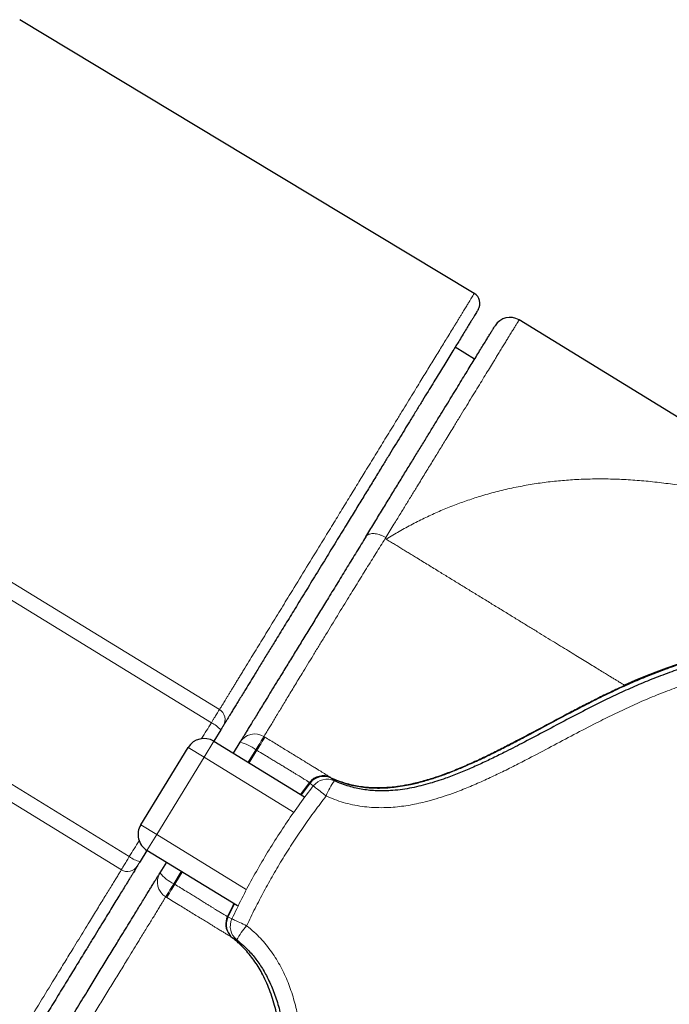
# Model space of a CAD drawing. Header units: millimetres. Extents: x 8 to 778, y 12 to 1829.
# Tile 161 of 256: x 116 to 144, y 1059 to 1101. Entities that reach past the tile are written whole.
import ezdxf

# ---------------------------------------------------------------- set-up
doc = ezdxf.new("R2010")
doc.units = ezdxf.units.MM

msp = doc.modelspace()

# ---------------------------------------------------------------- linework, layer by layer
at = {"color": 7, "linetype": 'Continuous', "lineweight": 30}
for p, q in [((151.682, 1079.695), (137.384, 1088.457)), ((135.472, 1086.773), (134.637, 1087.285)), ((124.574, 1070.864), (124.276, 1070.379)), ((124.276, 1070.379), (128.166, 1067.995)), ((125.4, 1070.337), (125.112, 1069.867)), ((121.142, 1066.795), (123.176, 1070.115)), ((129.294, 1068.825), (129.294, 1068.825)), ((128.398, 1068.585), (128.021, 1068.085)), ((128.388, 1068.604), (128.388, 1068.604)), ((121.406, 1065.695), (121.109, 1065.211)), ((125.296, 1063.311), (121.406, 1065.695)), ((122.241, 1065.183), (121.964, 1064.729)), ((125.15, 1063.4), (124.876, 1062.837)), ((124.864, 1062.853), (124.864, 1062.853))]:
    msp.add_line(p, q, dxfattribs=at)
at = {"color": 8, "linetype": 'Continuous', "lineweight": 0}
for p, q in [((141.923, 1072.758), (141.912, 1072.781)), ((123.858, 1069.697), (124.276, 1070.379)), ((126.472, 1070.554), (126.429, 1070.58)), ((123.858, 1069.697), (123.176, 1070.115)), ((126.083, 1070.016), (125.752, 1069.475)), ((125.796, 1069.448), (126.127, 1069.989)), ((126.127, 1069.989), (126.083, 1070.016)), ((123.858, 1069.697), (121.824, 1066.377)), ((127.701, 1067.342), (123.858, 1069.697)), ((129.288, 1068.812), (129.294, 1068.825)), ((128.388, 1068.604), (128.404, 1068.592)), ((128.55, 1068.461), (128.398, 1068.585)), ((121.824, 1066.377), (121.142, 1066.795)), ((121.406, 1065.695), (121.824, 1066.377)), ((121.824, 1066.377), (125.666, 1064.022)), ((122.881, 1064.791), (122.559, 1064.266)), ((122.603, 1064.239), (122.925, 1064.764)), ((122.603, 1064.239), (122.559, 1064.266)), ((122.258, 1063.675), (122.214, 1063.702)), ((124.836, 1062.786), (124.864, 1062.853)), ((124.864, 1062.853), (124.88, 1062.846)), ((124.876, 1062.837), (125.055, 1062.758))]:
    msp.add_line(p, q, dxfattribs=at)
at = {"color": 7, "linetype": 'Continuous', "lineweight": 30, "flags": 128}
for points in [[(135.463, 1089.599), (125.716, 1095.464), (115.943, 1101.345)], [(128.388, 1068.604), (128.072, 1068.191), (128.001, 1068.097)], [(125.132, 1063.411), (125.088, 1063.322), (124.864, 1062.853)]]:
    msp.add_lwpolyline(points, dxfattribs=at)
at = {"color": 8, "linetype": 'Continuous', "lineweight": 0, "flags": 128}
for points in [[(124.521, 1071.737), (116.989, 1076.347), (111.172, 1079.908), (105.355, 1083.468)], [(124.173, 1071.176), (115.284, 1076.616), (111.04, 1079.213), (105.004, 1082.907)], [(101.506, 1077.206), (110.97, 1071.383), (115.242, 1068.754), (120.65, 1065.427)], [(101.164, 1076.639), (109.31, 1071.628), (115.119, 1068.054), (120.307, 1064.862)], [(126.083, 1070.016), (126.126, 1070.087), (126.169, 1070.156), (126.209, 1070.222), (126.247, 1070.284), (126.283, 1070.343), (126.316, 1070.396), (126.345, 1070.444), (126.37, 1070.486), (126.392, 1070.52), (126.409, 1070.548), (126.421, 1070.568), (126.429, 1070.58)], [(126.472, 1070.554), (126.465, 1070.541), (126.452, 1070.521), (126.436, 1070.494), (126.414, 1070.459), (126.389, 1070.417), (126.36, 1070.369), (126.327, 1070.316), (126.291, 1070.257), (126.253, 1070.195), (126.213, 1070.129), (126.171, 1070.06), (126.127, 1069.989)], [(129.456, 1068.682), (129.391, 1068.735), (129.345, 1068.772), (129.304, 1068.805)], [(128.55, 1068.461), (128.555, 1068.458), (128.567, 1068.448), (128.587, 1068.433), (128.614, 1068.412), (128.648, 1068.385), (128.689, 1068.353), (128.735, 1068.317), (128.787, 1068.277), (128.844, 1068.233), (128.905, 1068.185), (128.968, 1068.136), (129.035, 1068.084), (129.102, 1068.032)], [(122.559, 1064.266), (122.516, 1064.195), (122.474, 1064.127), (122.433, 1064.061), (122.395, 1063.998), (122.359, 1063.939), (122.327, 1063.886), (122.297, 1063.838), (122.272, 1063.797), (122.25, 1063.762), (122.234, 1063.734), (122.221, 1063.714), (122.214, 1063.702)], [(122.258, 1063.675), (122.265, 1063.687), (122.277, 1063.707), (122.294, 1063.735), (122.316, 1063.77), (122.341, 1063.811), (122.371, 1063.859), (122.403, 1063.912), (122.439, 1063.971), (122.478, 1064.034), (122.518, 1064.1), (122.56, 1064.168), (122.603, 1064.239)], [(125.688, 1062.461), (125.61, 1062.497), (125.535, 1062.533), (125.462, 1062.567), (125.392, 1062.599), (125.327, 1062.63), (125.267, 1062.658), (125.214, 1062.683), (125.167, 1062.705), (125.128, 1062.723), (125.097, 1062.738), (125.074, 1062.749), (125.06, 1062.755), (125.055, 1062.758)], [(125.091, 1061.93), (125.161, 1061.899), (125.215, 1061.874), (125.27, 1061.85)]]:
    msp.add_lwpolyline(points, dxfattribs=at)
at = {"color": 7, "linetype": 'Continuous', "lineweight": 30}
for centre, radius, start, end in [((135.206, 1089.171), 0.5, 328.5, 58.983), ((136.992, 1087.818), 0.75, 58.5042, 148.5), ((152.257, 1050.022), 25, 335.3851, 114.4442), ((123.858, 1069.697), 0.8, 58.5, 148.5), ((128.98, 1068.144), 0.75, 65.2344, 142.099), ((128.99, 1068.124), 0.75, 65.2523, 142.0776), ((121.824, 1066.377), 0.8, 148.5, 238.5), ((125.543, 1062.535), 0.75, 154.901, 216.9949), ((125.555, 1062.519), 0.75, 154.9221, 231.7633)]:
    msp.add_arc(centre, radius, start, end, dxfattribs=at)
at = {"color": 8, "linetype": 'Continuous', "lineweight": 0}
for centre, radius, start, end in [((124.263, 1071.311), 0.498, 328.6799, 58.8058), ((123.604, 1070.029), 1.28, 40.7238, 63.5919), ((126.036, 1069.944), 0.747, 58.3206, 148.3014), ((125.014, 1068.626), 1.754, 52.4412, 77.2816), ((128.98, 1068.144), 0.75, 65.2341, 142.099), ((128.99, 1068.124), 0.75, 65.2543, 142.0783), ((129.142, 1068.001), 0.75, 65.2649, 142.1288), ((131.746, 1067.013), 2.834, 143.9157, 158.9227), ((121.416, 1066.46), 1.286, 233.4303, 256.1905), ((120.57, 1065.285), 0.498, 238.1229, 328.3173), ((122.602, 1064.341), 0.747, 148.6946, 238.6919), ((123.313, 1065.85), 1.755, 219.7207, 244.5581), ((125.555, 1062.519), 0.75, 154.9215, 231.7614), ((125.734, 1062.439), 0.75, 154.8711, 231.7404), ((127.796, 1060.568), 2.834, 138.0825, 153.09)]:
    msp.add_arc(centre, radius, start, end, dxfattribs=at)
for start_param, end_param in [(1.458436, 1.485251), (1.655869, 1.682613)]:
    msp.add_ellipse((122.411, 1068.292), major_axis=(15.748, 25.697), ratio=0.000149, start_param=start_param, end_param=end_param, dxfattribs=at)
for points, knots in [([(124.521, 1071.737), (124.527, 1071.747), (124.54, 1071.768), (124.568, 1071.814), (124.604, 1071.873), (124.648, 1071.946), (124.701, 1072.033), (124.759, 1072.128), (124.823, 1072.232), (124.89, 1072.342), (124.963, 1072.461), (125.041, 1072.588), (125.123, 1072.724), (125.211, 1072.867), (125.302, 1073.017), (125.4, 1073.176), (125.503, 1073.344), (125.647, 1073.58), (125.826, 1073.871), (126.039, 1074.219), (126.248, 1074.56), (126.461, 1074.908), (126.751, 1075.382), (127.122, 1075.987), (127.625, 1076.808), (128.183, 1077.719), (128.737, 1078.623), (129.22, 1079.412), (129.566, 1079.976), (129.829, 1080.406), (130.09, 1080.832), (130.41, 1081.354), (130.734, 1081.881), (131, 1082.315), (131.212, 1082.663), (131.421, 1083.003), (131.631, 1083.346), (131.842, 1083.69), (132.067, 1084.056), (132.298, 1084.435), (132.536, 1084.823), (132.766, 1085.198), (132.977, 1085.542), (133.17, 1085.857), (133.346, 1086.145), (133.517, 1086.422), (133.686, 1086.699), (133.854, 1086.972), (134.019, 1087.242), (134.175, 1087.498), (134.332, 1087.754), (134.487, 1088.006), (134.617, 1088.219), (134.72, 1088.386), (134.799, 1088.515), (134.874, 1088.637), (134.962, 1088.782), (135.06, 1088.941), (135.161, 1089.106), (135.247, 1089.247), (135.319, 1089.363), (135.375, 1089.456), (135.418, 1089.526), (135.447, 1089.573), (135.462, 1089.597), (135.462, 1089.597), (135.462, 1089.598)], [0, 0, 0, 0, 0.007016, 0.014038, 0.021054, 0.028284, 0.035521, 0.042752, 0.049407, 0.056063, 0.062774, 0.069486, 0.076341, 0.083195, 0.090085, 0.096975, 0.104402, 0.11183, 0.126727, 0.13976, 0.152795, 0.16587, 0.178945, 0.205448, 0.231966, 0.267522, 0.303078, 0.329226, 0.35323, 0.365242, 0.377253, 0.40138, 0.425539, 0.439886, 0.454234, 0.468609, 0.482984, 0.498517, 0.514059, 0.532674, 0.551289, 0.569963, 0.588638, 0.604586, 0.620534, 0.636519, 0.652505, 0.670187, 0.687868, 0.705601, 0.723334, 0.744086, 0.764858, 0.77714, 0.789422, 0.801721, 0.81402, 0.835887, 0.857754, 0.879719, 0.901684, 0.922847, 0.94401, 0.965261, 0.986512, 1, 1, 1, 1]), ([(131.661, 1079.119), (131.779, 1079.311), (131.986, 1079.649), (132.274, 1080.118), (132.529, 1080.535), (132.779, 1080.943), (133.053, 1081.389), (133.346, 1081.869), (133.658, 1082.377), (133.96, 1082.87), (134.214, 1083.284), (134.423, 1083.626), (134.621, 1083.949), (134.841, 1084.308), (135.079, 1084.696), (135.306, 1085.066), (135.523, 1085.422), (135.731, 1085.76), (135.928, 1086.081), (136.113, 1086.383), (136.267, 1086.636), (136.395, 1086.844), (136.508, 1087.027), (136.621, 1087.212), (136.733, 1087.395), (136.837, 1087.564), (136.922, 1087.704), (136.993, 1087.819), (137.051, 1087.914), (137.104, 1088.001), (137.153, 1088.081), (137.198, 1088.153), (137.238, 1088.219), (137.273, 1088.276), (137.308, 1088.333), (137.34, 1088.385), (137.365, 1088.427), (137.38, 1088.45), (137.385, 1088.459), (137.384, 1088.457), (137.384, 1088.457)], [0, 0, 0, 0, 0.0338171, 0.0593186, 0.0848202, 0.1103855, 0.1359509, 0.1703189, 0.204687, 0.2392093, 0.2737315, 0.2949594, 0.3161963, 0.348321, 0.3804457, 0.4126984, 0.4449512, 0.4775963, 0.5102414, 0.5430186, 0.5757958, 0.5978358, 0.619886, 0.6469992, 0.6741124, 0.7013021, 0.7284919, 0.7479238, 0.7673557, 0.7868155, 0.8062753, 0.8260709, 0.8458665, 0.8656915, 0.8855164, 0.9140603, 0.9426042, 0.9712369, 0.9998697, 1, 1, 1, 1]), ([(131.68, 1079.051), (131.867, 1079.164), (132.24, 1079.39), (132.806, 1079.7), (133.377, 1079.986), (133.953, 1080.248), (134.533, 1080.486), (135.116, 1080.7), (135.735, 1080.902), (136.389, 1081.086), (137.079, 1081.25), (137.771, 1081.384), (138.464, 1081.488), (139.159, 1081.565), (139.883, 1081.617), (140.632, 1081.641), (141.403, 1081.635), (142.167, 1081.6), (142.93, 1081.538), (143.691, 1081.45), (144.495, 1081.33), (145.341, 1081.176), (146.228, 1080.982), (147.11, 1080.762), (147.693, 1080.594), (147.985, 1080.509)], [0, 0, 0, 0, 0.036004, 0.072009, 0.108012, 0.144013, 0.180016, 0.216021, 0.252027, 0.294027, 0.336027, 0.378034, 0.420044, 0.46202, 0.504095, 0.551176, 0.597657, 0.643724, 0.689884, 0.736096, 0.78227, 0.8367, 0.891136, 0.945568, 1, 1, 1, 1]), ([(131.661, 1079.119), (131.661, 1079.119), (131.625, 1079.141), (131.55, 1079.182), (131.437, 1079.23), (131.322, 1079.266), (131.212, 1079.287), (131.108, 1079.294), (131.013, 1079.285), (130.93, 1079.261), (130.874, 1079.229), (130.831, 1079.193), (130.813, 1079.167), (130.802, 1079.152)], [0, 0, 0, 0, 0.001202, 0.107046, 0.215959, 0.321803, 0.430716, 0.53656, 0.645473, 0.751317, 0.860231, 0.914253, 1, 1, 1, 1]), ([(131.635, 1079.079), (131.502, 1078.867), (131.236, 1078.444), (130.833, 1077.794), (130.428, 1077.138), (129.99, 1076.428), (129.522, 1075.666), (129.11, 1074.993), (128.784, 1074.459), (128.541, 1074.062), (128.302, 1073.67), (128.089, 1073.321), (127.903, 1073.016), (127.742, 1072.751), (127.585, 1072.491), (127.431, 1072.239), (127.283, 1071.994), (127.141, 1071.759), (127.005, 1071.536), (126.878, 1071.325), (126.779, 1071.162), (126.707, 1071.041), (126.655, 1070.957), (126.608, 1070.879), (126.566, 1070.808), (126.528, 1070.745), (126.489, 1070.681), (126.453, 1070.621), (126.437, 1070.594), (126.429, 1070.58)], [0, 0, 0, 0, 0.06586, 0.131757, 0.197714, 0.263677, 0.344551, 0.425428, 0.465904, 0.506379, 0.546913, 0.587446, 0.616296, 0.645145, 0.674243, 0.703349, 0.732441, 0.76202, 0.791595, 0.821388, 0.852849, 0.868678, 0.884507, 0.900678, 0.916849, 0.933158, 0.949468, 0.974734, 1, 1, 1, 1]), ([(131.661, 1079.119), (131.657, 1079.112), (131.648, 1079.099), (131.639, 1079.086), (131.635, 1079.079)], [0, 0, 0, 0, 0.4999999, 1, 1, 1, 1]), ([(131.68, 1079.051), (131.673, 1079.056), (131.657, 1079.065), (131.642, 1079.074), (131.635, 1079.079)], [0, 0, 0, 0, 0.4959546, 1, 1, 1, 1]), ([(131.68, 1079.051), (131.739, 1079.015), (131.86, 1078.941), (132.039, 1078.831), (132.22, 1078.72), (132.4, 1078.61), (132.579, 1078.5), (132.758, 1078.39), (133.042, 1078.217), (133.428, 1077.98), (133.896, 1077.693), (134.343, 1077.419), (134.767, 1077.159), (135.185, 1076.903), (135.615, 1076.64), (136.054, 1076.371), (136.501, 1076.097), (136.936, 1075.83), (137.358, 1075.571), (137.767, 1075.321), (138.162, 1075.079), (138.541, 1074.846), (138.905, 1074.623), (139.253, 1074.411), (139.583, 1074.208), (139.894, 1074.017), (140.187, 1073.838), (140.459, 1073.671), (140.711, 1073.517), (140.94, 1073.376), (141.139, 1073.254), (141.31, 1073.15), (141.456, 1073.061), (141.581, 1072.984), (141.686, 1072.919), (141.774, 1072.866), (141.842, 1072.824), (141.877, 1072.802), (141.893, 1072.792), (141.9, 1072.788), (141.906, 1072.785), (141.909, 1072.783), (141.911, 1072.781), (141.912, 1072.781), (141.912, 1072.781)], [0, 0, 0, 0, 0.0110032, 0.0224478, 0.0335808, 0.0448048, 0.0560013, 0.0672024, 0.0784053, 0.1092042, 0.1400039, 0.1675041, 0.1950039, 0.2225039, 0.2500045, 0.2812535, 0.3125026, 0.3437534, 0.3750039, 0.4062525, 0.4375013, 0.468751, 0.500001, 0.5312513, 0.5625015, 0.5937503, 0.6249986, 0.6562492, 0.6875002, 0.7187494, 0.7499979, 0.7779978, 0.8059977, 0.8339979, 0.8619985, 0.8899984, 0.9207968, 0.9515948, 0.9596654, 0.9677577, 0.9757734, 0.9838514, 0.9922586, 1, 1, 1, 1]), ([(125.688, 1062.461), (125.797, 1062.371), (126.003, 1062.201), (126.281, 1061.924), (126.53, 1061.64), (126.759, 1061.339), (126.969, 1061.024), (127.155, 1060.698), (127.32, 1060.365), (127.466, 1060.025), (127.595, 1059.677), (127.707, 1059.322), (127.805, 1058.96), (127.898, 1058.552), (127.982, 1058.097), (128.054, 1057.595), (128.109, 1057.09), (128.153, 1056.527), (128.185, 1055.904), (128.202, 1055.223), (128.208, 1054.406), (128.199, 1053.452), (128.18, 1052.362), (128.165, 1051.362), (128.163, 1050.453), (128.174, 1049.634), (128.203, 1048.816), (128.252, 1048.063), (128.319, 1047.377), (128.398, 1046.734), (128.498, 1046.07), (128.622, 1045.388), (128.764, 1044.709), (128.927, 1044.032), (129.111, 1043.357), (129.315, 1042.684), (129.539, 1042.018), (129.775, 1041.377), (130.021, 1040.761), (130.258, 1040.213), (130.487, 1039.716), (130.733, 1039.208), (131.022, 1038.65), (131.357, 1038.044), (131.71, 1037.447), (132.093, 1036.841), (132.508, 1036.226), (132.956, 1035.605), (133.424, 1034.999), (133.885, 1034.439), (134.335, 1033.923), (134.796, 1033.424), (135.296, 1032.912), (135.838, 1032.391), (136.395, 1031.888), (136.949, 1031.418), (137.497, 1030.98), (138.038, 1030.573), (138.592, 1030.179), (139.16, 1029.8), (139.74, 1029.435), (140.282, 1029.116), (140.783, 1028.838), (141.235, 1028.599), (141.686, 1028.373), (142.188, 1028.134), (142.747, 1027.885), (143.365, 1027.629), (143.993, 1027.39), (144.63, 1027.167), (145.275, 1026.962), (145.997, 1026.754), (146.797, 1026.552), (147.594, 1026.382), (148.313, 1026.253), (148.945, 1026.157), (149.572, 1026.078), (150.217, 1026.014), (150.886, 1025.966), (151.579, 1025.937), (152.272, 1025.927), (152.968, 1025.938), (153.667, 1025.968), (154.368, 1026.02), (155.067, 1026.092), (155.744, 1026.181), (156.4, 1026.287), (156.985, 1026.397), (157.522, 1026.511), (158.064, 1026.639), (158.658, 1026.794), (159.302, 1026.981), (159.943, 1027.187), (160.581, 1027.412), (161.215, 1027.655), (161.91, 1027.945), (162.663, 1028.289), (163.393, 1028.655), (164.037, 1029.005), (164.626, 1029.346), (165.234, 1029.722), (165.857, 1030.134), (166.468, 1030.566), (167.065, 1031.016), (167.65, 1031.487), (168.223, 1031.978), (168.783, 1032.49), (169.327, 1033.019), (169.826, 1033.536), (170.283, 1034.038), (170.723, 1034.547), (171.171, 1035.096), (171.623, 1035.687), (172.057, 1036.291), (172.472, 1036.908), (172.869, 1037.541), (173.248, 1038.189), (173.608, 1038.853), (173.947, 1039.528), (174.247, 1040.177), (174.513, 1040.798), (174.775, 1041.46), (175.043, 1042.203), (175.309, 1043.03), (175.546, 1043.867), (175.723, 1044.593), (175.854, 1045.202), (175.961, 1045.756), (176.065, 1046.376), (176.159, 1047.063), (176.234, 1047.751), (176.291, 1048.466), (176.328, 1049.207), (176.341, 1049.973), (176.33, 1050.739), (176.297, 1051.463), (176.245, 1052.146), (176.176, 1052.823), (176.082, 1053.532), (175.961, 1054.274), (175.816, 1055.011), (175.654, 1055.719), (175.478, 1056.399), (175.289, 1057.049), (175.081, 1057.696), (174.854, 1058.34), (174.608, 1058.98), (174.365, 1059.561), (174.131, 1060.084), (173.894, 1060.584), (173.63, 1061.11), (173.323, 1061.681), (172.991, 1062.264), (172.629, 1062.856), (172.251, 1063.437), (171.854, 1064.009), (171.439, 1064.573), (171.006, 1065.126), (170.557, 1065.667), (170.106, 1066.18), (169.653, 1066.665), (169.235, 1067.09), (168.842, 1067.472), (168.429, 1067.856), (167.958, 1068.273), (167.426, 1068.717), (166.882, 1069.145), (166.306, 1069.572), (165.697, 1069.996), (165.055, 1070.413), (164.4, 1070.81), (163.768, 1071.165), (163.161, 1071.484), (162.589, 1071.765), (162.015, 1072.028), (161.419, 1072.283), (160.795, 1072.53), (160.143, 1072.766), (159.485, 1072.984), (158.818, 1073.183), (158.142, 1073.364), (157.458, 1073.526), (156.769, 1073.668), (156.097, 1073.786), (155.44, 1073.882), (154.806, 1073.958), (154.178, 1074.017), (153.531, 1074.06), (152.861, 1074.086), (152.167, 1074.094), (151.474, 1074.081), (150.778, 1074.049), (150.081, 1073.996), (149.382, 1073.922), (148.685, 1073.828), (148.011, 1073.717), (147.359, 1073.59), (146.679, 1073.439), (145.952, 1073.255), (145.18, 1073.032), (144.416, 1072.783), (143.659, 1072.508), (142.91, 1072.206), (142.169, 1071.878), (141.437, 1071.532), (140.626, 1071.127), (139.738, 1070.665), (138.769, 1070.151), (137.924, 1069.705), (137.2, 1069.332), (136.599, 1069.031), (135.991, 1068.744), (135.376, 1068.472), (134.809, 1068.243), (134.291, 1068.056), (133.824, 1067.905), (133.388, 1067.785), (132.987, 1067.693), (132.62, 1067.624), (132.251, 1067.572), (131.867, 1067.536), (131.467, 1067.524), (131.054, 1067.537), (130.643, 1067.579), (130.235, 1067.649), (129.842, 1067.749), (129.462, 1067.875), (129.222, 1067.98), (129.102, 1068.032)], [0, 0, 0, 0, 0.002806, 0.005303, 0.007807, 0.010316, 0.012822, 0.01532, 0.017765, 0.020213, 0.022659, 0.025138, 0.027618, 0.030097, 0.033451, 0.036808, 0.040165, 0.043521, 0.048029, 0.052538, 0.057047, 0.064261, 0.071476, 0.078691, 0.084108, 0.089527, 0.094943, 0.100358, 0.104495, 0.108632, 0.113219, 0.117808, 0.122398, 0.126985, 0.131633, 0.136284, 0.140934, 0.145582, 0.149845, 0.154107, 0.157416, 0.160724, 0.165306, 0.169891, 0.174475, 0.179057, 0.184123, 0.189191, 0.194259, 0.199325, 0.203587, 0.207848, 0.212817, 0.217787, 0.222758, 0.227726, 0.232205, 0.236685, 0.241164, 0.245698, 0.250232, 0.254766, 0.258186, 0.261607, 0.264908, 0.268209, 0.272635, 0.277062, 0.281489, 0.285968, 0.290449, 0.294929, 0.300877, 0.306824, 0.3111, 0.315376, 0.319512, 0.323649, 0.328236, 0.332825, 0.337414, 0.342, 0.346648, 0.351298, 0.355948, 0.360596, 0.364858, 0.36912, 0.37243, 0.375739, 0.380177, 0.384616, 0.389054, 0.393546, 0.398039, 0.402531, 0.408495, 0.414459, 0.418747, 0.423035, 0.427978, 0.432924, 0.437872, 0.442819, 0.447762, 0.452781, 0.457802, 0.462823, 0.467842, 0.472064, 0.476285, 0.481203, 0.486125, 0.491047, 0.495969, 0.500887, 0.505881, 0.510877, 0.515874, 0.520868, 0.52507, 0.529271, 0.535011, 0.540752, 0.54651, 0.552268, 0.555577, 0.558886, 0.563469, 0.568054, 0.572639, 0.577222, 0.582288, 0.587357, 0.592426, 0.597493, 0.601755, 0.606018, 0.610987, 0.615959, 0.620931, 0.6259, 0.630381, 0.634862, 0.639342, 0.643877, 0.648413, 0.652948, 0.656369, 0.659791, 0.663928, 0.668065, 0.672652, 0.677242, 0.681831, 0.686418, 0.691066, 0.695717, 0.700367, 0.705016, 0.709278, 0.71354, 0.716849, 0.720157, 0.724739, 0.729324, 0.733908, 0.73849, 0.743556, 0.748624, 0.753692, 0.758758, 0.76302, 0.767282, 0.771419, 0.775556, 0.780143, 0.784732, 0.789322, 0.793909, 0.798557, 0.803208, 0.807858, 0.812506, 0.816769, 0.821031, 0.825168, 0.829305, 0.833893, 0.838482, 0.843071, 0.847658, 0.852307, 0.856957, 0.861608, 0.866256, 0.870518, 0.874781, 0.880094, 0.885409, 0.890725, 0.896037, 0.901395, 0.906755, 0.912117, 0.917477, 0.924736, 0.931996, 0.939255, 0.943703, 0.948154, 0.952604, 0.957051, 0.961497, 0.964744, 0.967993, 0.97124, 0.973707, 0.976176, 0.978645, 0.981111, 0.983841, 0.986581, 0.989323, 0.99206, 0.994787, 0.997394, 1, 1, 1, 1]), ([(129.294, 1068.825), (129.411, 1068.774), (129.619, 1068.684), (129.929, 1068.583), (130.217, 1068.507), (130.511, 1068.45), (130.784, 1068.415), (131.033, 1068.396), (131.284, 1068.387), (131.561, 1068.391), (131.864, 1068.411), (132.218, 1068.452), (132.571, 1068.512), (132.922, 1068.589), (133.222, 1068.665), (133.519, 1068.751), (133.914, 1068.878), (134.404, 1069.055), (134.986, 1069.293), (135.565, 1069.552), (136.139, 1069.826), (136.71, 1070.111), (137.473, 1070.506), (138.427, 1071.015), (139.384, 1071.526), (140.154, 1071.926), (140.736, 1072.221), (141.32, 1072.508), (141.715, 1072.69), (141.912, 1072.781)], [0, 0, 0, 0, 0.028102, 0.049761, 0.071641, 0.093521, 0.115621, 0.132044, 0.148467, 0.170703, 0.192956, 0.215197, 0.249007, 0.271619, 0.294233, 0.31694, 0.339648, 0.385465, 0.431365, 0.478022, 0.524682, 0.571421, 0.61816, 0.713603, 0.809047, 0.856769, 0.904491, 0.952246, 1, 1, 1, 1]), ([(124.173, 1071.176), (124.195, 1071.211), (124.238, 1071.282), (124.3, 1071.383), (124.358, 1071.476), (124.409, 1071.559), (124.452, 1071.628), (124.486, 1071.682), (124.51, 1071.72), (124.518, 1071.732), (124.521, 1071.737)], [0, 0, 0, 0, 0.125773, 0.251546, 0.377318, 0.50309, 0.628863, 0.754636, 0.877318, 1, 1, 1, 1]), ([(126.472, 1070.554), (126.55, 1070.506), (126.704, 1070.412), (126.936, 1070.27), (127.162, 1070.132), (127.383, 1069.997), (127.596, 1069.867), (127.804, 1069.74), (128.013, 1069.611), (128.221, 1069.484), (128.411, 1069.368), (128.575, 1069.267), (128.716, 1069.181), (128.841, 1069.104), (128.957, 1069.033), (129.06, 1068.97), (129.147, 1068.916), (129.211, 1068.877), (129.245, 1068.856), (129.268, 1068.841), (129.284, 1068.831), (129.292, 1068.826), (129.293, 1068.825), (129.294, 1068.825)], [0, 0, 0, 0, 0.051215, 0.102467, 0.153666, 0.202535, 0.251546, 0.300511, 0.349318, 0.404959, 0.460591, 0.507237, 0.554088, 0.600955, 0.647622, 0.704068, 0.760662, 0.81716, 0.870625, 0.887551, 0.931797, 0.976045, 1, 1, 1, 1]), ([(126.127, 1069.989), (126.227, 1069.929), (126.377, 1069.838), (126.576, 1069.717), (126.733, 1069.621), (126.898, 1069.521), (127.069, 1069.418), (127.237, 1069.316), (127.404, 1069.215), (127.566, 1069.116), (127.71, 1069.029), (127.834, 1068.953), (127.939, 1068.888), (128.034, 1068.829), (128.115, 1068.779), (128.182, 1068.737), (128.238, 1068.701), (128.284, 1068.672), (128.321, 1068.649), (128.349, 1068.631), (128.375, 1068.613), (128.387, 1068.606), (128.388, 1068.604), (128.388, 1068.604), (128.388, 1068.604)], [0, 0, 0, 0, 0.081603, 0.122661, 0.163809, 0.211809, 0.26003, 0.309087, 0.358508, 0.410606, 0.463317, 0.506146, 0.549358, 0.593759, 0.638547, 0.679899, 0.721491, 0.763731, 0.806151, 0.847815, 0.889596, 0.973821, 0.999986, 1, 1, 1, 1]), ([(125.055, 1062.758), (125.195, 1063.048), (125.473, 1063.628), (125.925, 1064.478), (126.399, 1065.311), (126.899, 1066.126), (127.424, 1066.923), (127.972, 1067.703), (128.357, 1068.208), (128.55, 1068.461)], [0, 0, 0, 0, 0.14424, 0.287768, 0.43074, 0.573304, 0.715606, 0.857791, 1, 1, 1, 1]), ([(129.102, 1068.032), (128.937, 1067.817), (128.609, 1067.387), (128.137, 1066.724), (127.683, 1066.049), (127.246, 1065.359), (126.827, 1064.654), (126.426, 1063.935), (126.045, 1063.204), (125.805, 1062.71), (125.688, 1062.461), (125.688, 1062.461)], [0, 0, 0, 0, 0.124034, 0.248068, 0.372481, 0.496895, 0.622472, 0.748049, 0.87402, 0.999991, 1, 1, 1, 1]), ([(120.307, 1064.862), (120.311, 1064.868), (120.318, 1064.88), (120.342, 1064.921), (120.375, 1064.976), (120.418, 1065.047), (120.469, 1065.131), (120.526, 1065.224), (120.586, 1065.323), (120.629, 1065.392), (120.65, 1065.427)], [0, 0, 0, 0, 0.125805, 0.25161, 0.377416, 0.503222, 0.629027, 0.754831, 0.877415, 1, 1, 1, 1]), ([(109.353, 1046.992), (109.353, 1046.992), (109.352, 1046.99), (109.365, 1047.012), (109.393, 1047.057), (109.435, 1047.126), (109.49, 1047.215), (109.558, 1047.327), (109.635, 1047.452), (109.717, 1047.585), (109.796, 1047.715), (109.877, 1047.847), (109.958, 1047.98), (110.045, 1048.122), (110.136, 1048.271), (110.231, 1048.425), (110.329, 1048.586), (110.433, 1048.754), (110.557, 1048.957), (110.706, 1049.201), (110.883, 1049.489), (111.07, 1049.794), (111.243, 1050.077), (111.398, 1050.329), (111.531, 1050.546), (111.668, 1050.77), (111.846, 1051.06), (112.067, 1051.422), (112.339, 1051.865), (112.622, 1052.327), (112.913, 1052.802), (113.211, 1053.288), (113.515, 1053.783), (113.828, 1054.295), (114.165, 1054.845), (114.526, 1055.433), (114.893, 1056.032), (115.249, 1056.613), (115.59, 1057.171), (115.936, 1057.735), (116.372, 1058.446), (116.898, 1059.303), (117.429, 1060.171), (117.876, 1060.9), (118.198, 1061.425), (118.476, 1061.878), (118.71, 1062.26), (118.922, 1062.606), (119.112, 1062.916), (119.281, 1063.192), (119.445, 1063.459), (119.601, 1063.714), (119.749, 1063.955), (119.881, 1064.17), (119.997, 1064.359), (120.086, 1064.502), (120.153, 1064.612), (120.203, 1064.693), (120.247, 1064.765), (120.284, 1064.824), (120.299, 1064.849), (120.307, 1064.862)], [0, 0, 0, 0, 0.01021, 0.032163, 0.054117, 0.075268, 0.09642, 0.117659, 0.138899, 0.15597, 0.173052, 0.187095, 0.201137, 0.215205, 0.229273, 0.242597, 0.25592, 0.269266, 0.282611, 0.302043, 0.321475, 0.340975, 0.360476, 0.372757, 0.385039, 0.397338, 0.409637, 0.431504, 0.453371, 0.475336, 0.4973, 0.518463, 0.539626, 0.560878, 0.582129, 0.606114, 0.630131, 0.650574, 0.671019, 0.691495, 0.711972, 0.747705, 0.783439, 0.805083, 0.826726, 0.841207, 0.855689, 0.870166, 0.881546, 0.892928, 0.904304, 0.915923, 0.92755, 0.939162, 0.949954, 0.960745, 0.968134, 0.975529, 0.982917, 0.991438, 1, 1, 1, 1]), ([(122.603, 1064.239), (122.684, 1064.189), (122.845, 1064.09), (123.069, 1063.953), (123.275, 1063.826), (123.462, 1063.71), (123.647, 1063.596), (123.812, 1063.494), (123.954, 1063.406), (124.076, 1063.33), (124.192, 1063.259), (124.3, 1063.192), (124.398, 1063.132), (124.486, 1063.079), (124.564, 1063.031), (124.641, 1062.985), (124.71, 1062.943), (124.768, 1062.909), (124.811, 1062.883), (124.841, 1062.866), (124.859, 1062.855), (124.863, 1062.853), (124.864, 1062.853), (124.864, 1062.853)], [0, 0, 0, 0, 0.066017, 0.13232, 0.184804, 0.237277, 0.291083, 0.344873, 0.384543, 0.424209, 0.465012, 0.505813, 0.545525, 0.58524, 0.626117, 0.666998, 0.721739, 0.774824, 0.827923, 0.882155, 0.936396, 0.999986, 1, 1, 1, 1]), ([(117.006, 1055.204), (117.006, 1055.204), (117.148, 1055.435), (117.433, 1055.901), (117.838, 1056.561), (118.215, 1057.176), (118.678, 1057.932), (119.142, 1058.69), (119.603, 1059.441), (119.946, 1060), (120.227, 1060.459), (120.449, 1060.82), (120.637, 1061.127), (120.844, 1061.467), (121.043, 1061.795), (121.213, 1062.071), (121.355, 1062.301), (121.492, 1062.522), (121.622, 1062.732), (121.746, 1062.934), (121.863, 1063.125), (121.951, 1063.27), (122.014, 1063.374), (122.057, 1063.445), (122.096, 1063.509), (122.133, 1063.57), (122.167, 1063.625), (122.195, 1063.672), (122.208, 1063.692), (122.214, 1063.702)], [0, 0, 0, 0, 0.000004, 0.071754, 0.143549, 0.200063, 0.256577, 0.369611, 0.426104, 0.48261, 0.539191, 0.567512, 0.595833, 0.636793, 0.677748, 0.705327, 0.732904, 0.760826, 0.788745, 0.816848, 0.84733, 0.877981, 0.893614, 0.909247, 0.925002, 0.940757, 0.960499, 0.980257, 1, 1, 1, 1]), ([(122.258, 1063.675), (122.351, 1063.618), (122.537, 1063.503), (122.802, 1063.341), (123.05, 1063.189), (123.282, 1063.047), (123.51, 1062.907), (123.727, 1062.774), (123.928, 1062.651), (124.097, 1062.548), (124.239, 1062.46), (124.351, 1062.391), (124.45, 1062.331), (124.56, 1062.263), (124.679, 1062.19), (124.786, 1062.125), (124.867, 1062.075), (124.927, 1062.038), (124.985, 1062.002), (125.034, 1061.972), (125.059, 1061.957), (125.075, 1061.948), (125.077, 1061.947), (125.079, 1061.946)], [0, 0, 0, 0, 0.061657, 0.123579, 0.175768, 0.227949, 0.281497, 0.335033, 0.384231, 0.433873, 0.469979, 0.506278, 0.536588, 0.566899, 0.621791, 0.677306, 0.717771, 0.758286, 0.798764, 0.86159, 0.924433, 0.941372, 1, 1, 1, 1]), ([(126.139, 1060.767), (126.179, 1060.705), (126.273, 1060.556), (126.403, 1060.31), (126.533, 1060.036), (126.648, 1059.756), (126.758, 1059.45), (126.861, 1059.113), (126.955, 1058.746), (127.033, 1058.375), (127.099, 1057.998), (127.153, 1057.618), (127.196, 1057.234), (127.23, 1056.849), (127.264, 1056.326), (127.29, 1055.664), (127.299, 1054.864), (127.295, 1054.064), (127.278, 1052.996), (127.255, 1051.929), (127.245, 1050.861), (127.248, 1050.135), (127.259, 1049.483), (127.275, 1049.099), (127.282, 1048.907)], [0, 0, 0, 0, 0.01845, 0.04379, 0.069113, 0.094009, 0.118957, 0.150275, 0.181595, 0.213146, 0.244699, 0.276724, 0.308749, 0.340858, 0.372968, 0.439293, 0.505624, 0.572065, 0.638507, 0.771385, 0.837834, 0.904282, 0.952141, 1, 1, 1, 1])]:
    msp.add_open_spline(points, degree=3, knots=knots, dxfattribs=at)
at = {"color": 7, "linetype": 'Continuous', "lineweight": 30}
for points, knots in [([(135.631, 1088.908), (135.631, 1088.908), (135.63, 1088.907), (135.613, 1088.88), (135.579, 1088.823), (135.53, 1088.744), (135.472, 1088.649), (135.408, 1088.544), (135.334, 1088.423), (135.24, 1088.271), (135.125, 1088.082), (134.983, 1087.85), (134.841, 1087.619), (134.705, 1087.397), (134.571, 1087.178), (134.417, 1086.927), (134.241, 1086.64), (134.059, 1086.342), (133.87, 1086.035), (133.678, 1085.72), (133.468, 1085.378), (133.24, 1085.006), (132.993, 1084.604), (132.751, 1084.209), (132.516, 1083.825), (132.29, 1083.456), (132.058, 1083.077), (131.819, 1082.687), (131.557, 1082.259), (131.269, 1081.79), (130.955, 1081.277), (130.632, 1080.75), (130.301, 1080.21), (129.933, 1079.61), (129.527, 1078.948), (129.073, 1078.206), (128.615, 1077.459), (128.155, 1076.709), (127.722, 1076.001), (127.303, 1075.318), (126.938, 1074.722), (126.615, 1074.195), (126.333, 1073.736), (126.077, 1073.317), (125.846, 1072.94), (125.662, 1072.64), (125.509, 1072.39), (125.383, 1072.185), (125.263, 1071.989), (125.151, 1071.806), (125.047, 1071.637), (124.961, 1071.496), (124.89, 1071.381), (124.833, 1071.288), (124.784, 1071.207), (124.743, 1071.14), (124.71, 1071.087), (124.696, 1071.064), (124.689, 1071.052)], [0, 0, 0, 0, 0.013239, 0.03676, 0.060289, 0.08381, 0.1025, 0.121199, 0.139898, 0.158589, 0.182655, 0.206729, 0.230794, 0.247078, 0.263361, 0.2835, 0.303644, 0.323784, 0.342509, 0.361239, 0.379965, 0.400847, 0.421735, 0.442618, 0.459787, 0.476956, 0.494066, 0.511178, 0.528288, 0.549038, 0.569805, 0.590577, 0.611344, 0.632096, 0.658292, 0.684491, 0.712777, 0.738893, 0.765009, 0.788978, 0.812946, 0.830452, 0.847962, 0.865461, 0.879803, 0.894142, 0.903779, 0.91342, 0.923054, 0.932925, 0.942803, 0.952671, 0.960441, 0.968216, 0.975985, 0.983987, 0.991997, 1, 1, 1, 1]), ([(130.802, 1079.152), (130.917, 1079.339), (131.146, 1079.713), (131.48, 1080.258), (131.805, 1080.789), (132.124, 1081.309), (132.435, 1081.817), (132.738, 1082.312), (133.031, 1082.79), (133.312, 1083.249), (133.582, 1083.689), (133.839, 1084.109), (134.086, 1084.511), (134.321, 1084.894), (134.546, 1085.261), (134.76, 1085.611), (134.964, 1085.944), (135.155, 1086.256), (135.332, 1086.545), (135.5, 1086.818), (135.655, 1087.072), (135.799, 1087.306), (135.926, 1087.513), (136.037, 1087.694), (136.132, 1087.85), (136.212, 1087.98), (136.274, 1088.082), (136.32, 1088.156), (136.345, 1088.197), (136.355, 1088.214), (136.352, 1088.209), (136.352, 1088.209)], [0, 0, 0, 0, 0.033901, 0.067821, 0.10174, 0.135642, 0.170154, 0.204685, 0.239217, 0.273729, 0.307834, 0.341968, 0.376112, 0.410245, 0.444351, 0.479447, 0.514574, 0.549712, 0.584839, 0.619936, 0.657257, 0.694615, 0.731986, 0.769344, 0.806665, 0.845298, 0.883971, 0.922658, 0.961332, 0.999964, 1, 1, 1, 1]), ([(130.802, 1079.152), (130.671, 1078.938), (130.409, 1078.511), (130.009, 1077.858), (129.605, 1077.199), (129.222, 1076.574), (128.861, 1075.985), (128.524, 1075.434), (128.188, 1074.887), (127.856, 1074.345), (127.529, 1073.812), (127.235, 1073.332), (126.973, 1072.905), (126.744, 1072.53), (126.54, 1072.197), (126.361, 1071.905), (126.206, 1071.652), (126.06, 1071.414), (125.928, 1071.198), (125.81, 1071.006), (125.707, 1070.838), (125.617, 1070.69), (125.539, 1070.564), (125.477, 1070.462), (125.429, 1070.384), (125.41, 1070.353), (125.4, 1070.337)], [0, 0, 0, 0, 0.0628478, 0.1257071, 0.1885779, 0.2514414, 0.303645, 0.3558773, 0.4081056, 0.4603079, 0.5124803, 0.5646439, 0.6041464, 0.6436591, 0.6831474, 0.713484, 0.7438595, 0.7742182, 0.8045319, 0.8324191, 0.8604072, 0.8884133, 0.9163702, 0.9442312, 0.9721153, 1, 1, 1, 1]), ([(129.304, 1068.805), (129.408, 1068.76), (129.617, 1068.669), (129.943, 1068.563), (130.276, 1068.478), (130.613, 1068.417), (130.958, 1068.38), (131.309, 1068.368), (131.665, 1068.377), (132.021, 1068.408), (132.374, 1068.457), (132.782, 1068.534), (133.243, 1068.647), (133.755, 1068.801), (134.26, 1068.979), (134.757, 1069.175), (135.293, 1069.406), (135.866, 1069.67), (136.476, 1069.969), (137.081, 1070.278), (138.017, 1070.769), (139.016, 1071.306), (140.087, 1071.867), (140.896, 1072.276), (141.682, 1072.654), (142.446, 1072.994), (143.188, 1073.296), (143.938, 1073.576), (144.703, 1073.832), (145.48, 1074.065), (146.269, 1074.273), (147.065, 1074.456), (147.825, 1074.605), (148.547, 1074.723), (149.231, 1074.816), (149.92, 1074.891), (150.615, 1074.946), (151.314, 1074.983), (152.015, 1074.999), (152.719, 1074.996), (153.423, 1074.973), (154.13, 1074.93), (154.839, 1074.867), (155.55, 1074.783), (156.249, 1074.679), (156.937, 1074.558), (157.613, 1074.42), (158.287, 1074.262), (158.957, 1074.085), (159.624, 1073.89), (160.29, 1073.674), (160.954, 1073.438), (161.616, 1073.182), (162.272, 1072.906), (162.922, 1072.61), (163.564, 1072.296), (164.19, 1071.967), (164.799, 1071.625), (165.391, 1071.27), (165.976, 1070.898), (166.553, 1070.507), (167.121, 1070.099), (167.68, 1069.674), (168.227, 1069.232), (168.763, 1068.774), (169.288, 1068.298), (169.802, 1067.806), (170.304, 1067.296), (170.786, 1066.779), (171.247, 1066.255), (171.688, 1065.724), (172.117, 1065.179), (172.532, 1064.62), (172.933, 1064.047), (173.318, 1063.461), (173.688, 1062.863), (174.042, 1062.253), (174.381, 1061.631), (174.703, 1060.997), (175.008, 1060.35), (175.291, 1059.703), (175.553, 1059.055), (175.793, 1058.408), (176.017, 1057.752), (176.224, 1057.087), (176.413, 1056.413), (176.583, 1055.732), (176.734, 1055.046), (176.867, 1054.353), (176.98, 1053.654), (177.074, 1052.949), (177.148, 1052.237), (177.206, 1051.463), (177.241, 1050.627), (177.247, 1049.799), (177.228, 1049.039), (177.191, 1048.35), (177.136, 1047.659), (177.061, 1046.967), (176.966, 1046.274), (176.851, 1045.582), (176.717, 1044.891), (176.563, 1044.204), (176.388, 1043.517), (176.194, 1042.833), (175.98, 1042.151), (175.748, 1041.481), (175.501, 1040.825), (175.238, 1040.183), (174.956, 1039.546), (174.656, 1038.916), (174.338, 1038.294), (173.999, 1037.676), (173.639, 1037.064), (173.259, 1036.458), (172.861, 1035.861), (172.445, 1035.275), (172.011, 1034.7), (171.568, 1034.147), (171.118, 1033.616), (170.662, 1033.106), (170.19, 1032.607), (169.703, 1032.118), (169.199, 1031.641), (168.682, 1031.177), (168.151, 1030.726), (167.606, 1030.29), (167.047, 1029.867), (166.473, 1029.458), (165.884, 1029.063), (165.29, 1028.689), (164.69, 1028.333), (164.084, 1027.997), (163.469, 1027.677), (162.843, 1027.374), (162.207, 1027.087), (161.559, 1026.817), (160.899, 1026.563), (160.227, 1026.326), (159.547, 1026.108), (158.859, 1025.909), (158.164, 1025.729), (157.474, 1025.571), (156.788, 1025.435), (156.108, 1025.319), (155.423, 1025.222), (154.734, 1025.144), (154.042, 1025.085), (153.343, 1025.044), (152.639, 1025.024), (151.929, 1025.023), (151.217, 1025.042), (150.505, 1025.082), (149.792, 1025.143), (149.09, 1025.222), (148.398, 1025.321), (147.718, 1025.437), (147.039, 1025.572), (146.363, 1025.726), (145.69, 1025.899), (145.017, 1026.093), (144.345, 1026.306), (143.675, 1026.541), (143.01, 1026.795), (142.35, 1027.068), (141.698, 1027.361), (141.061, 1027.669), (140.441, 1027.991), (139.838, 1028.326), (139.242, 1028.678), (138.655, 1029.047), (138.078, 1029.433), (137.507, 1029.838), (136.944, 1030.262), (136.389, 1030.705), (135.846, 1031.165), (135.314, 1031.641), (134.796, 1032.133), (134.297, 1032.635), (133.819, 1033.143), (133.36, 1033.659), (132.914, 1034.189), (132.48, 1034.734), (132.06, 1035.294), (131.655, 1035.867), (131.266, 1036.452), (130.892, 1037.049), (130.533, 1037.66), (130.19, 1038.283), (129.863, 1038.919), (129.559, 1039.557), (129.276, 1040.196), (129.013, 1040.834), (128.768, 1041.481), (128.541, 1042.136), (128.331, 1042.798), (128.138, 1043.471), (127.963, 1044.154), (127.807, 1044.846), (127.67, 1045.545), (127.552, 1046.248), (127.455, 1046.957), (127.373, 1047.709), (127.312, 1048.505), (127.275, 1049.344), (127.259, 1050.185), (127.259, 1051.027), (127.269, 1051.869), (127.285, 1052.712), (127.301, 1053.554), (127.31, 1054.342), (127.31, 1055.075), (127.299, 1055.751), (127.273, 1056.373), (127.235, 1056.939), (127.185, 1057.448), (127.117, 1057.956), (127.034, 1058.423), (126.938, 1058.851), (126.832, 1059.239), (126.706, 1059.621), (126.558, 1059.994), (126.397, 1060.335), (126.225, 1060.641), (126.047, 1060.916), (125.851, 1061.179), (125.638, 1061.428), (125.436, 1061.633), (125.252, 1061.799), (125.145, 1061.886), (125.091, 1061.93)], [0, 0, 0, 0, 0.0022079, 0.0044244, 0.0066443, 0.0088616, 0.0110703, 0.0133699, 0.0156746, 0.0179831, 0.0202914, 0.0225939, 0.0260456, 0.0295016, 0.0329621, 0.0364239, 0.0398804, 0.0442756, 0.0486717, 0.0530687, 0.057465, 0.0691965, 0.0750652, 0.080934, 0.0868019, 0.0919815, 0.0971637, 0.1023456, 0.1075249, 0.1128041, 0.1180861, 0.1233681, 0.1286473, 0.1331114, 0.1375764, 0.1420405, 0.1465683, 0.151097, 0.1556248, 0.160185, 0.1647462, 0.1693064, 0.1739331, 0.1785607, 0.1831874, 0.1876515, 0.1921165, 0.1965807, 0.2010759, 0.2055719, 0.210067, 0.21466, 0.219254, 0.223847, 0.2284738, 0.2331015, 0.2377284, 0.2421924, 0.2466573, 0.2511213, 0.2556492, 0.2601779, 0.2647057, 0.2692659, 0.273827, 0.2783871, 0.2830139, 0.2876415, 0.2922683, 0.296731, 0.3011945, 0.3056571, 0.3101835, 0.3147107, 0.319237, 0.3237957, 0.3283553, 0.3329139, 0.337539, 0.3421651, 0.3467901, 0.3512536, 0.3557179, 0.3601814, 0.3647085, 0.3692365, 0.3737636, 0.3783231, 0.3828836, 0.3874431, 0.392069, 0.3966959, 0.4013219, 0.40713, 0.4129381, 0.4174013, 0.4218653, 0.4263285, 0.4308551, 0.4353826, 0.4399092, 0.4444682, 0.4490281, 0.4535871, 0.4582117, 0.4628373, 0.4674619, 0.4719536, 0.4764461, 0.4809377, 0.4854617, 0.4899866, 0.4945105, 0.499137, 0.5037645, 0.5083911, 0.5130525, 0.517715, 0.5223765, 0.5268001, 0.5312245, 0.5356482, 0.540133, 0.5446187, 0.5491036, 0.5536197, 0.5581367, 0.5626528, 0.5672335, 0.571815, 0.5763956, 0.5808738, 0.5853527, 0.5898309, 0.5943403, 0.5988506, 0.6033601, 0.6079683, 0.6125774, 0.6171856, 0.6218279, 0.6264712, 0.6311135, 0.6355769, 0.6400412, 0.6445046, 0.648999, 0.6534943, 0.6579887, 0.6625808, 0.6671739, 0.6717661, 0.676392, 0.6810188, 0.6856447, 0.6901098, 0.6945757, 0.6990408, 0.7035369, 0.7080339, 0.71253, 0.7171241, 0.721719, 0.726313, 0.7309409, 0.7355697, 0.7401976, 0.7446613, 0.7491258, 0.7535895, 0.7580843, 0.7625799, 0.7670746, 0.7716671, 0.7762606, 0.7808531, 0.7854794, 0.7901067, 0.794733, 0.7991957, 0.8036593, 0.8081219, 0.8126482, 0.8171755, 0.8217018, 0.8262605, 0.8308201, 0.8353787, 0.8400038, 0.8446299, 0.8492549, 0.8537188, 0.8581835, 0.8626474, 0.8671422, 0.8716379, 0.8761327, 0.8807254, 0.8853189, 0.8899116, 0.8945381, 0.8991655, 0.9037919, 0.9092189, 0.9146462, 0.9200929, 0.9255398, 0.9309908, 0.9364419, 0.9418974, 0.9473527, 0.9517321, 0.9561117, 0.9604905, 0.9638018, 0.9671152, 0.9704271, 0.9737366, 0.9763325, 0.978935, 0.9815372, 0.9841348, 0.9867266, 0.9888389, 0.9909585, 0.9930797, 0.9951975, 0.9973084, 0.9986542, 1, 1, 1, 1]), ([(125.27, 1061.85), (125.363, 1061.773), (125.526, 1061.639), (125.74, 1061.428), (125.921, 1061.23), (126.092, 1061.019), (126.252, 1060.797), (126.401, 1060.565), (126.546, 1060.308), (126.685, 1060.027), (126.816, 1059.721), (126.931, 1059.407), (127.033, 1059.085), (127.121, 1058.757), (127.207, 1058.379), (127.286, 1057.95), (127.354, 1057.469), (127.406, 1056.986), (127.448, 1056.444), (127.478, 1055.845), (127.494, 1055.19), (127.499, 1054.386), (127.491, 1053.435), (127.471, 1052.336), (127.457, 1051.329), (127.455, 1050.413), (127.467, 1049.588), (127.497, 1048.764), (127.548, 1047.987), (127.619, 1047.259), (127.704, 1046.58), (127.809, 1045.901), (127.932, 1045.225), (128.074, 1044.551), (128.237, 1043.875), (128.419, 1043.2), (128.622, 1042.526), (128.845, 1041.856), (129.087, 1041.191), (129.349, 1040.531), (129.626, 1039.887), (129.918, 1039.259), (130.224, 1038.647), (130.547, 1038.041), (130.887, 1037.444), (131.244, 1036.855), (131.621, 1036.271), (132.016, 1035.695), (132.431, 1035.126), (132.863, 1034.567), (133.312, 1034.02), (133.777, 1033.485), (134.252, 1032.969), (134.735, 1032.472), (135.226, 1031.995), (135.731, 1031.53), (136.25, 1031.079), (136.783, 1030.641), (137.331, 1030.216), (137.896, 1029.802), (138.476, 1029.402), (139.068, 1029.018), (139.673, 1028.65), (140.289, 1028.299), (140.908, 1027.969), (141.529, 1027.661), (142.15, 1027.373), (142.781, 1027.102), (143.42, 1026.848), (144.068, 1026.611), (144.726, 1026.39), (145.396, 1026.187), (146.076, 1026.002), (146.762, 1025.836), (147.455, 1025.689), (148.153, 1025.561), (148.846, 1025.455), (149.534, 1025.369), (150.215, 1025.303), (150.899, 1025.256), (151.586, 1025.228), (152.276, 1025.219), (152.97, 1025.229), (153.668, 1025.259), (154.371, 1025.309), (155.073, 1025.379), (155.775, 1025.47), (156.476, 1025.581), (157.166, 1025.71), (157.844, 1025.857), (158.511, 1026.021), (159.174, 1026.204), (159.834, 1026.405), (160.489, 1026.626), (161.143, 1026.866), (161.794, 1027.127), (162.442, 1027.408), (163.084, 1027.708), (163.718, 1028.027), (164.344, 1028.365), (164.951, 1028.716), (165.538, 1029.077), (166.106, 1029.448), (166.665, 1029.835), (167.214, 1030.239), (167.753, 1030.658), (168.284, 1031.096), (168.806, 1031.551), (169.319, 1032.024), (169.82, 1032.512), (170.308, 1033.015), (170.782, 1033.533), (171.236, 1034.057), (171.67, 1034.587), (172.083, 1035.121), (172.483, 1035.667), (172.868, 1036.225), (173.239, 1036.794), (173.596, 1037.378), (173.94, 1037.976), (174.268, 1038.588), (174.58, 1039.21), (174.874, 1039.843), (175.15, 1040.486), (175.432, 1041.195), (175.713, 1041.974), (175.987, 1042.825), (176.23, 1043.686), (176.427, 1044.488), (176.583, 1045.227), (176.706, 1045.9), (176.81, 1046.578), (176.896, 1047.261), (176.962, 1047.947), (177.011, 1048.639), (177.04, 1049.338), (177.049, 1050.042), (177.038, 1050.748), (177.007, 1051.455), (176.955, 1052.163), (176.884, 1052.861), (176.795, 1053.548), (176.688, 1054.224), (176.562, 1054.899), (176.417, 1055.572), (176.253, 1056.242), (176.069, 1056.911), (175.865, 1057.58), (175.64, 1058.248), (175.396, 1058.911), (175.132, 1059.568), (174.849, 1060.219), (174.551, 1060.854), (174.24, 1061.473), (173.915, 1062.076), (173.572, 1062.67), (173.213, 1063.257), (172.837, 1063.834), (172.442, 1064.405), (172.028, 1064.969), (171.595, 1065.524), (171.145, 1066.069), (170.679, 1066.601), (170.197, 1067.122), (169.706, 1067.622), (169.207, 1068.103), (168.701, 1068.564), (168.181, 1069.011), (167.648, 1069.446), (167.102, 1069.866), (166.54, 1070.274), (165.963, 1070.669), (165.371, 1071.05), (164.767, 1071.415), (164.151, 1071.763), (163.524, 1072.094), (162.894, 1072.404), (162.265, 1072.692), (161.635, 1072.96), (160.996, 1073.211), (160.349, 1073.444), (159.694, 1073.66), (159.029, 1073.859), (158.354, 1074.041), (157.669, 1074.204), (156.978, 1074.349), (156.281, 1074.474), (155.579, 1074.579), (154.883, 1074.663), (154.193, 1074.726), (153.51, 1074.77), (152.825, 1074.796), (152.137, 1074.802), (151.448, 1074.789), (150.754, 1074.757), (150.057, 1074.704), (149.356, 1074.632), (148.656, 1074.539), (147.957, 1074.427), (147.261, 1074.293), (146.507, 1074.127), (145.723, 1073.927), (144.911, 1073.69), (144.131, 1073.434), (143.366, 1073.154), (142.616, 1072.851), (141.882, 1072.526), (141.088, 1072.151), (140.236, 1071.723), (139.324, 1071.247), (138.415, 1070.765), (137.553, 1070.31), (136.812, 1069.929), (136.19, 1069.622), (135.639, 1069.364), (135.082, 1069.118), (134.611, 1068.929), (134.199, 1068.777), (133.849, 1068.658), (133.465, 1068.543), (133.074, 1068.441), (132.677, 1068.358), (132.274, 1068.294), (131.905, 1068.258), (131.572, 1068.245), (131.277, 1068.249), (130.979, 1068.269), (130.681, 1068.307), (130.382, 1068.364), (130.076, 1068.444), (129.766, 1068.547), (129.559, 1068.637), (129.456, 1068.682)], [0, 0, 0, 0, 0.002384, 0.004135, 0.005888, 0.00764, 0.009443, 0.011248, 0.013052, 0.015219, 0.017388, 0.019556, 0.021771, 0.023987, 0.026203, 0.029362, 0.03252, 0.035696, 0.038872, 0.043147, 0.047424, 0.0517, 0.058864, 0.066028, 0.073193, 0.078565, 0.083937, 0.089319, 0.0947, 0.099162, 0.103624, 0.108086, 0.112578, 0.117072, 0.121565, 0.126155, 0.130747, 0.135337, 0.139961, 0.144587, 0.149211, 0.153672, 0.158134, 0.162595, 0.167087, 0.17158, 0.176072, 0.180661, 0.185252, 0.189842, 0.194465, 0.19909, 0.203713, 0.208176, 0.212639, 0.217101, 0.221595, 0.226089, 0.230582, 0.235174, 0.239766, 0.244357, 0.248982, 0.253608, 0.258233, 0.262696, 0.26716, 0.271623, 0.276118, 0.280613, 0.285107, 0.289699, 0.294292, 0.298884, 0.30351, 0.308137, 0.312762, 0.317224, 0.321686, 0.326147, 0.330639, 0.335132, 0.339624, 0.344214, 0.348805, 0.353395, 0.358019, 0.362643, 0.367267, 0.371742, 0.376218, 0.380692, 0.385199, 0.389706, 0.394212, 0.398817, 0.403422, 0.408027, 0.412666, 0.417306, 0.421945, 0.426366, 0.430789, 0.43521, 0.439662, 0.444115, 0.448566, 0.453113, 0.45766, 0.462207, 0.466786, 0.471366, 0.475945, 0.480345, 0.484747, 0.489147, 0.493578, 0.498009, 0.502439, 0.506964, 0.511491, 0.516017, 0.520576, 0.525136, 0.529695, 0.535508, 0.541322, 0.547164, 0.553007, 0.557469, 0.561931, 0.566393, 0.570885, 0.575379, 0.579872, 0.584462, 0.589053, 0.593644, 0.598268, 0.602893, 0.607518, 0.611981, 0.616446, 0.620909, 0.625404, 0.629899, 0.634394, 0.638987, 0.64358, 0.648172, 0.652799, 0.657426, 0.662052, 0.666514, 0.670976, 0.675438, 0.679931, 0.684424, 0.688917, 0.693507, 0.698098, 0.702688, 0.707313, 0.711938, 0.716562, 0.721023, 0.725484, 0.729945, 0.734437, 0.73893, 0.743422, 0.748012, 0.752603, 0.757192, 0.761816, 0.76644, 0.771064, 0.775525, 0.779988, 0.78445, 0.788942, 0.793436, 0.797928, 0.802519, 0.80711, 0.811701, 0.816325, 0.82095, 0.825574, 0.830036, 0.834498, 0.83896, 0.843453, 0.847946, 0.852439, 0.857029, 0.861621, 0.866211, 0.870835, 0.875461, 0.880085, 0.885929, 0.891278, 0.896629, 0.901978, 0.907208, 0.91244, 0.917671, 0.924379, 0.931087, 0.937798, 0.944508, 0.950136, 0.9541, 0.958064, 0.962037, 0.966009, 0.968006, 0.970622, 0.973239, 0.975854, 0.978515, 0.981178, 0.983838, 0.985766, 0.987694, 0.989621, 0.991607, 0.993594, 0.99558, 0.99779, 1, 1, 1, 1]), ([(124.689, 1071.052), (124.686, 1071.047), (124.68, 1071.037), (124.653, 1070.994), (124.617, 1070.935), (124.588, 1070.888), (124.574, 1070.864)], [0, 0, 0, 0, 0.245399, 0.496936, 0.748468, 1, 1, 1, 1]), ([(120.994, 1065.023), (120.986, 1065.009), (120.968, 1064.981), (120.929, 1064.916), (120.881, 1064.839), (120.828, 1064.752), (120.766, 1064.651), (120.695, 1064.535), (120.616, 1064.406), (120.516, 1064.243), (120.391, 1064.039), (120.24, 1063.792), (120.076, 1063.525), (119.902, 1063.241), (119.72, 1062.943), (119.519, 1062.615), (119.299, 1062.257), (119.062, 1061.87), (118.779, 1061.408), (118.45, 1060.871), (118.058, 1060.232), (117.648, 1059.563), (117.221, 1058.866), (116.795, 1058.171), (116.371, 1057.479), (115.952, 1056.796), (115.586, 1056.198), (115.272, 1055.685), (115.007, 1055.252), (114.712, 1054.771), (114.39, 1054.246), (114.045, 1053.683), (113.734, 1053.176), (113.456, 1052.722), (113.208, 1052.316), (112.967, 1051.924), (112.713, 1051.51), (112.448, 1051.077), (112.177, 1050.634), (111.93, 1050.231), (111.706, 1049.866), (111.504, 1049.536), (111.319, 1049.235), (111.151, 1048.961), (110.999, 1048.712), (110.857, 1048.481), (110.728, 1048.27), (110.611, 1048.079), (110.505, 1047.907), (110.41, 1047.752), (110.323, 1047.609), (110.244, 1047.48), (110.176, 1047.369), (110.123, 1047.283), (110.084, 1047.22), (110.059, 1047.178), (110.045, 1047.155), (110.044, 1047.154), (110.044, 1047.154)], [0, 0, 0, 0, 0.009472, 0.018943, 0.026856, 0.034775, 0.042689, 0.05083, 0.058978, 0.067121, 0.079146, 0.091185, 0.103216, 0.115563, 0.127917, 0.140268, 0.154997, 0.16973, 0.184463, 0.206671, 0.228881, 0.253812, 0.278743, 0.303688, 0.328638, 0.353581, 0.378517, 0.395222, 0.411931, 0.428637, 0.452157, 0.475685, 0.499206, 0.517897, 0.536595, 0.555293, 0.573984, 0.59805, 0.622124, 0.646189, 0.667457, 0.688731, 0.709999, 0.729515, 0.749041, 0.768566, 0.788082, 0.806975, 0.825875, 0.844776, 0.863668, 0.884932, 0.906202, 0.927467, 0.94698, 0.966501, 0.986023, 1, 1, 1, 1]), ([(121.109, 1065.211), (121.095, 1065.188), (121.067, 1065.141), (121.031, 1065.083), (121.004, 1065.039), (120.997, 1065.028), (120.994, 1065.023)], [0, 0, 0, 0, 0.245199, 0.496794, 0.748397, 1, 1, 1, 1]), ([(116.586, 1055.954), (116.726, 1056.182), (117.005, 1056.638), (117.444, 1057.355), (117.899, 1058.097), (118.368, 1058.862), (118.798, 1059.563), (119.186, 1060.197), (119.533, 1060.762), (119.873, 1061.318), (120.172, 1061.805), (120.428, 1062.224), (120.645, 1062.577), (120.837, 1062.891), (121.006, 1063.167), (121.153, 1063.406), (121.292, 1063.633), (121.419, 1063.84), (121.533, 1064.027), (121.635, 1064.192), (121.725, 1064.34), (121.803, 1064.467), (121.864, 1064.566), (121.909, 1064.64), (121.942, 1064.694), (121.956, 1064.717), (121.964, 1064.729)], [0, 0, 0, 0, 0.067269, 0.134543, 0.207282, 0.280025, 0.352768, 0.407369, 0.461986, 0.516581, 0.571153, 0.608689, 0.646236, 0.68376, 0.712536, 0.741345, 0.770141, 0.798898, 0.825955, 0.853102, 0.880265, 0.907384, 0.934418, 0.956272, 0.978145, 1, 1, 1, 1])]:
    msp.add_open_spline(points, degree=3, knots=knots, dxfattribs=at)

doc.saveas('drawing.dxf')
